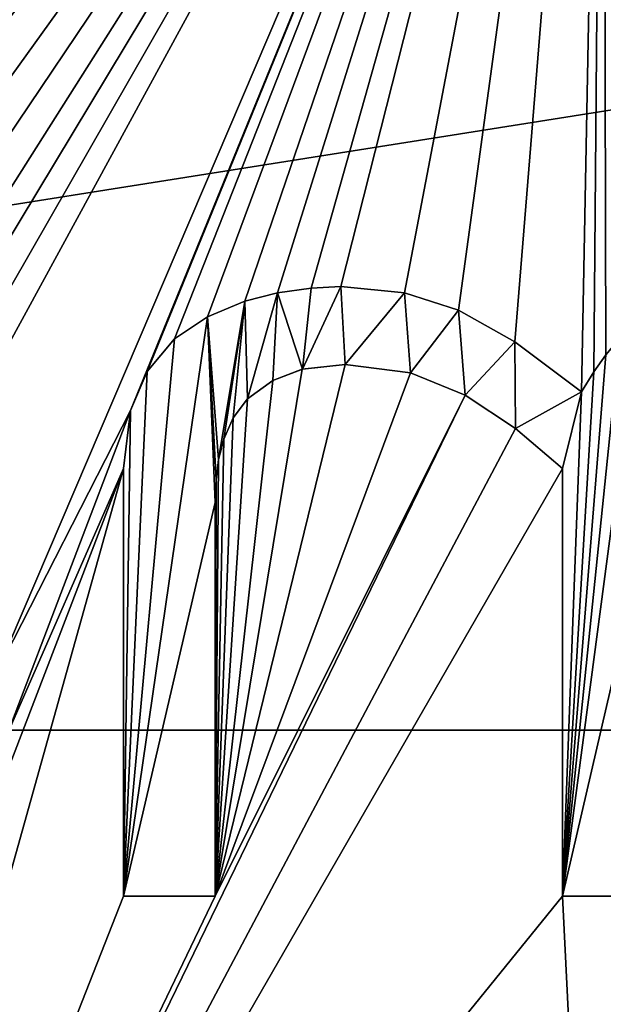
# Model space of a CAD drawing. Header units: millimetres. Extents: x -94 to 205, y -120 to 508.
# Tile 51 of 161: x -2.84 to 0, y 12.47 to 17.26. Entities that reach past the tile are written whole.
import ezdxf

# ---------------------------------------------------------------- set-up
doc = ezdxf.new("R2010")
doc.units = ezdxf.units.MM
doc.header["$LTSCALE"] = 65.185185
for name, color, linetype in [('220', 7, 'CONTINUOUS'), ('221', 7, 'CONTINUOUS'), ('222', 7, 'CONTINUOUS'), ('223', 7, 'CONTINUOUS'), ('224', 7, 'CONTINUOUS'), ('225', 7, 'CONTINUOUS'), ('226', 7, 'CONTINUOUS'), ('227', 7, 'CONTINUOUS'), ('228', 7, 'CONTINUOUS'), ('229', 7, 'CONTINUOUS'), ('230', 7, 'CONTINUOUS'), ('231', 7, 'CONTINUOUS'), ('232', 7, 'CONTINUOUS'), ('233', 7, 'CONTINUOUS'), ('234', 7, 'CONTINUOUS'), ('235', 7, 'CONTINUOUS'), ('236', 7, 'CONTINUOUS'), ('237', 7, 'CONTINUOUS'), ('24', 7, 'CONTINUOUS'), ('846', 7, 'CONTINUOUS'), ('940', 7, 'CONTINUOUS'), ('953', 7, 'CONTINUOUS')]:
    doc.layers.add(name, color=color, linetype=linetype)

msp = doc.modelspace()

# ---------------------------------------------------------------- linework, layer by layer
at = {"layer": '220', "linetype": 'CONTINUOUS'}
for points in [[(0.2466, 13, 68.5), (0.2466, 13, 69), (-0.1991, 13, 68.5), (0.2466, 13, 68.5)], [(-0.1991, 13, 68.5), (0.2466, 13, 69), (-0.1991, 13, 69), (-0.1991, 13, 68.5)]]:
    msp.add_3dface(points, dxfattribs=at)
at = {"layer": '221', "linetype": 'CONTINUOUS'}
for points in [[(-0.1991, 13, 68.5), (-0.1991, 13, 69), (-0.1991, 15.0798, 69), (-0.1991, 13, 68.5)], [(-0.1991, 15.0798, 68.5), (-0.1991, 13, 68.5), (-0.1991, 15.0798, 69), (-0.1991, 15.0798, 68.5)]]:
    msp.add_3dface(points, dxfattribs=at)
at = {"layer": '222', "linetype": 'CONTINUOUS'}
for points in [[(-0.4279, 15.2749, 69), (-0.6723, 15.4374, 69), (-0.4279, 15.2749, 68.5), (-0.4279, 15.2749, 69)], [(-0.4279, 15.2749, 68.5), (-0.6723, 15.4374, 69), (-0.6723, 15.4374, 68.5), (-0.4279, 15.2749, 68.5)], [(-0.1991, 15.0798, 68.5), (-0.1991, 15.0798, 69), (-0.4279, 15.2749, 69), (-0.1991, 15.0798, 68.5)], [(-0.1991, 15.0798, 68.5), (-0.4279, 15.2749, 69), (-0.4279, 15.2749, 68.5), (-0.1991, 15.0798, 68.5)]]:
    msp.add_3dface(points, dxfattribs=at)
at = {"layer": '223', "linetype": 'CONTINUOUS'}
for points in [[(-0.9371, 15.5467, 69), (-1.2555, 15.586, 69), (-0.9371, 15.5467, 68.5), (-0.9371, 15.5467, 69)], [(-0.9371, 15.5467, 68.5), (-1.2555, 15.586, 69), (-1.2555, 15.586, 68.5), (-0.9371, 15.5467, 68.5)], [(-0.6723, 15.4374, 68.5), (-0.6723, 15.4374, 69), (-0.9371, 15.5467, 69), (-0.6723, 15.4374, 68.5)], [(-0.6723, 15.4374, 68.5), (-0.9371, 15.5467, 69), (-0.9371, 15.5467, 68.5), (-0.6723, 15.4374, 68.5)]]:
    msp.add_3dface(points, dxfattribs=at)
at = {"layer": '224', "linetype": 'CONTINUOUS'}
for points in [[(-1.2555, 15.586, 68.5), (-1.2555, 15.586, 69), (-1.4641, 15.5633, 69), (-1.2555, 15.586, 68.5)], [(-1.2555, 15.586, 68.5), (-1.4641, 15.5633, 69), (-1.4639, 15.5633, 68.5), (-1.2555, 15.586, 68.5)], [(-1.4641, 15.5633, 69), (-1.6076, 15.5089, 69), (-1.4639, 15.5633, 68.5), (-1.4641, 15.5633, 69)], [(-1.4639, 15.5633, 68.5), (-1.6076, 15.5089, 69), (-1.6076, 15.5089, 68.5), (-1.4639, 15.5633, 68.5)]]:
    msp.add_3dface(points, dxfattribs=at)
at = {"layer": '225', "linetype": 'CONTINUOUS'}
for points in [[(-1.6076, 15.5089, 68.5), (-1.7301, 15.4191, 69), (-1.7302, 15.4191, 68.5), (-1.6076, 15.5089, 68.5)], [(-1.6076, 15.5089, 68.5), (-1.6076, 15.5089, 69), (-1.7301, 15.4191, 69), (-1.6076, 15.5089, 68.5)], [(-1.7301, 15.4191, 69), (-1.8002, 15.3274, 69), (-1.7302, 15.4191, 68.5), (-1.7301, 15.4191, 69)], [(-1.7302, 15.4191, 68.5), (-1.8002, 15.3274, 69), (-1.8002, 15.3274, 68.5), (-1.7302, 15.4191, 68.5)]]:
    msp.add_3dface(points, dxfattribs=at)
at = {"layer": '226', "linetype": 'CONTINUOUS'}
for points in [[(-1.8002, 15.3274, 68.5), (-1.8002, 15.3274, 69), (-1.8464, 15.2234, 69), (-1.8002, 15.3274, 68.5)], [(-1.8002, 15.3274, 68.5), (-1.8464, 15.2234, 69), (-1.8464, 15.2234, 68.5), (-1.8002, 15.3274, 68.5)], [(-1.8464, 15.2234, 69), (-1.8717, 15.1238, 69), (-1.8464, 15.2234, 68.5), (-1.8464, 15.2234, 69)], [(-1.8464, 15.2234, 68.5), (-1.8717, 15.1238, 69), (-1.8717, 15.1238, 68.5), (-1.8464, 15.2234, 68.5)]]:
    msp.add_3dface(points, dxfattribs=at)
at = {"layer": '227', "linetype": 'CONTINUOUS'}
for points in [[(-1.8717, 15.1238, 68.5), (-1.8717, 15.1238, 69), (-1.8838, 15.0252, 69), (-1.8717, 15.1238, 68.5)], [(-1.8717, 15.1238, 68.5), (-1.8838, 15.0252, 69), (-1.8838, 15.0252, 68.5), (-1.8717, 15.1238, 68.5)], [(-1.8838, 15.0252, 69), (-1.8882, 14.9147, 69), (-1.8838, 15.0252, 68.5), (-1.8838, 15.0252, 69)], [(-1.8838, 15.0252, 68.5), (-1.8882, 14.9147, 69), (-1.8882, 14.9147, 68.5), (-1.8838, 15.0252, 68.5)]]:
    msp.add_3dface(points, dxfattribs=at)
at = {"layer": '228', "linetype": 'CONTINUOUS'}
for points in [[(-1.8882, 14.9147, 68.5), (-1.8882, 14.9147, 69), (-1.8882, 13, 69), (-1.8882, 14.9147, 68.5)], [(-1.8882, 13, 68.5), (-1.8882, 14.9147, 68.5), (-1.8882, 13, 69), (-1.8882, 13, 68.5)]]:
    msp.add_3dface(points, dxfattribs=at)
at = {"layer": '229', "linetype": 'CONTINUOUS'}
for points in [[(-1.8882, 13, 68.5), (-1.8882, 13, 69), (-2.3339, 13, 68.5), (-1.8882, 13, 68.5)], [(-2.3339, 13, 68.5), (-1.8882, 13, 69), (-2.3339, 13, 69), (-2.3339, 13, 68.5)]]:
    msp.add_3dface(points, dxfattribs=at)
at = {"layer": '230', "linetype": 'CONTINUOUS'}
for points in [[(-2.3339, 13, 68.5), (-2.3339, 13, 69), (-2.3339, 15.0798, 69), (-2.3339, 13, 68.5)], [(-2.3339, 15.0798, 68.5), (-2.3339, 13, 68.5), (-2.3339, 15.0798, 69), (-2.3339, 15.0798, 68.5)]]:
    msp.add_3dface(points, dxfattribs=at)
at = {"layer": '231', "linetype": 'CONTINUOUS'}
for points in [[(-2.3, 15.3627, 69), (-2.2184, 15.553, 69), (-2.3, 15.3628, 68.5), (-2.3, 15.3627, 69)], [(-2.3, 15.3628, 68.5), (-2.2184, 15.553, 69), (-2.2184, 15.553, 68.5), (-2.3, 15.3628, 68.5)], [(-2.3339, 15.0798, 68.5), (-2.3, 15.3627, 69), (-2.3, 15.3628, 68.5), (-2.3339, 15.0798, 68.5)], [(-2.3339, 15.0798, 68.5), (-2.3339, 15.0798, 69), (-2.3, 15.3627, 69), (-2.3339, 15.0798, 68.5)]]:
    msp.add_3dface(points, dxfattribs=at)
at = {"layer": '232', "linetype": 'CONTINUOUS'}
for points in [[(-2.0856, 15.7111, 69), (-1.9251, 15.8193, 69), (-2.0856, 15.7111, 68.5), (-2.0856, 15.7111, 69)], [(-2.0856, 15.7111, 68.5), (-1.9251, 15.8193, 69), (-1.9251, 15.8193, 68.5), (-2.0856, 15.7111, 68.5)], [(-2.2184, 15.553, 68.5), (-2.2184, 15.553, 69), (-2.0856, 15.7111, 69), (-2.2184, 15.553, 68.5)], [(-2.2184, 15.553, 68.5), (-2.0856, 15.7111, 69), (-2.0856, 15.7111, 68.5), (-2.2184, 15.553, 68.5)]]:
    msp.add_3dface(points, dxfattribs=at)
at = {"layer": '233', "linetype": 'CONTINUOUS'}
for points in [[(-1.7438, 15.8947, 69), (-1.5851, 15.9354, 69), (-1.7438, 15.8947, 68.5), (-1.7438, 15.8947, 69)], [(-1.7438, 15.8947, 68.5), (-1.5851, 15.9354, 69), (-1.5851, 15.9354, 68.5), (-1.7438, 15.8947, 68.5)], [(-1.9251, 15.8193, 68.5), (-1.9251, 15.8193, 69), (-1.7438, 15.8947, 69), (-1.9251, 15.8193, 68.5)], [(-1.9251, 15.8193, 68.5), (-1.7438, 15.8947, 69), (-1.7438, 15.8947, 68.5), (-1.9251, 15.8193, 68.5)]]:
    msp.add_3dface(points, dxfattribs=at)
at = {"layer": '234', "linetype": 'CONTINUOUS'}
for points in [[(-1.5851, 15.9354, 68.5), (-1.5851, 15.9354, 69), (-1.4208, 15.9582, 69), (-1.5851, 15.9354, 68.5)], [(-1.5851, 15.9354, 68.5), (-1.4208, 15.9582, 69), (-1.4208, 15.9582, 68.5), (-1.5851, 15.9354, 68.5)], [(-1.4208, 15.9582, 69), (-1.2775, 15.9656, 69), (-1.4208, 15.9582, 68.5), (-1.4208, 15.9582, 69)], [(-1.4208, 15.9582, 68.5), (-1.2775, 15.9656, 69), (-1.2775, 15.9656, 68.5), (-1.4208, 15.9582, 68.5)]]:
    msp.add_3dface(points, dxfattribs=at)
at = {"layer": '235', "linetype": 'CONTINUOUS'}
for points in [[(-1.2775, 15.9656, 68.5), (-1.2775, 15.9656, 69), (-0.9671, 15.9349, 69), (-1.2775, 15.9656, 68.5)], [(-1.2775, 15.9656, 68.5), (-0.9671, 15.9349, 69), (-0.9671, 15.9349, 68.5), (-1.2775, 15.9656, 68.5)], [(-0.9671, 15.9349, 69), (-0.7048, 15.8511, 69), (-0.9671, 15.9349, 68.5), (-0.9671, 15.9349, 69)], [(-0.9671, 15.9349, 68.5), (-0.7048, 15.8511, 69), (-0.7048, 15.8511, 68.5), (-0.9671, 15.9349, 68.5)]]:
    msp.add_3dface(points, dxfattribs=at)
at = {"layer": '236', "linetype": 'CONTINUOUS'}
for points in [[(-0.7048, 15.8511, 68.5), (-0.7048, 15.8511, 69), (-0.4304, 15.6977, 69), (-0.7048, 15.8511, 68.5)], [(-0.7048, 15.8511, 68.5), (-0.4304, 15.6977, 69), (-0.4302, 15.6976, 68.5), (-0.7048, 15.8511, 68.5)], [(-0.4304, 15.6977, 69), (-0.1056, 15.4539, 69), (-0.4302, 15.6976, 68.5), (-0.4304, 15.6977, 69)], [(-0.4302, 15.6976, 68.5), (-0.1056, 15.4539, 69), (-0.1056, 15.4539, 68.5), (-0.4302, 15.6976, 68.5)]]:
    msp.add_3dface(points, dxfattribs=at)
at = {"layer": '237', "linetype": 'CONTINUOUS'}
for points in [[(-0.0465, 15.5503, 69), (0.0118, 15.6342, 69), (-0.0465, 15.5503, 68.5), (-0.0465, 15.5503, 69)], [(-0.0465, 15.5503, 68.5), (0.0118, 15.6342, 69), (0.0118, 15.6342, 68.5), (-0.0465, 15.5503, 68.5)], [(-0.1056, 15.4539, 68.5), (-0.1056, 15.4539, 69), (-0.0465, 15.5503, 69), (-0.1056, 15.4539, 68.5)], [(-0.1056, 15.4539, 68.5), (-0.0465, 15.5503, 69), (-0.0465, 15.5503, 68.5), (-0.1056, 15.4539, 68.5)]]:
    msp.add_3dface(points, dxfattribs=at)
at = {"layer": '24', "linetype": 'CONTINUOUS'}
for points in [[(-13.8172, 19.0088, 71), (-19.0165, 13.8066, 71), (13.8172, 19.0088, 71), (-13.8172, 19.0088, 71)], [(13.8172, 19.0088, 71), (-19.0165, 13.8066, 71), (19.0165, 13.8066, 71), (13.8172, 19.0088, 71)], [(-23.5, 0, 71), (23.5, 0, 71), (19.0165, 13.8066, 71), (-23.5, 0, 71)], [(-19.0165, 13.8066, 71), (-23.5, 0, 71), (19.0165, 13.8066, 71), (-19.0165, 13.8066, 71)]]:
    msp.add_3dface(points, dxfattribs=at)
at = {"layer": '846', "linetype": 'CONTINUOUS'}
for points in [[(-5.6975, 15.6376, 69), (-12.9759, 16.5114, 69), (0, 21, 69), (-5.6975, 15.6376, 69)], [(-5.5141, 15.7675, 69), (-5.6975, 15.6376, 69), (0, 21, 69), (-5.5141, 15.7675, 69)], [(-5.3156, 15.8546, 69), (-5.5141, 15.7675, 69), (0, 21, 69), (-5.3156, 15.8546, 69)], [(-5.0689, 15.9188, 69), (-5.3156, 15.8546, 69), (0, 21, 69), (-5.0689, 15.9188, 69)], [(-4.8121, 15.954, 69), (-5.0689, 15.9188, 69), (0, 21, 69), (-4.8121, 15.954, 69)], [(-4.5567, 15.9656, 69), (-4.8121, 15.954, 69), (0, 21, 69), (-4.5567, 15.9656, 69)], [(-4.2211, 15.9484, 69), (-4.5567, 15.9656, 69), (0, 21, 69), (-4.2211, 15.9484, 69)], [(-3.9521, 15.9025, 69), (-4.2211, 15.9484, 69), (0, 21, 69), (-3.9521, 15.9025, 69)], [(-3.7144, 15.8316, 69), (-3.9521, 15.9025, 69), (0, 21, 69), (-3.7144, 15.8316, 69)], [(-3.5345, 15.749, 69), (-3.7144, 15.8316, 69), (0, 21, 69), (-3.5345, 15.749, 69)], [(-3.3855, 15.6554, 69), (-3.5345, 15.749, 69), (0, 21, 69), (-3.3855, 15.6554, 69)], [(-3.2734, 15.5653, 69), (-3.3855, 15.6554, 69), (0, 21, 69), (-3.2734, 15.5653, 69)], [(-3.1727, 15.4617, 69), (-3.2734, 15.5653, 69), (0, 21, 69), (-3.1727, 15.4617, 69)], [(-3.0767, 15.3494, 69), (-3.1727, 15.4617, 69), (0, 21, 69), (-3.0767, 15.3494, 69)], [(-2.9515, 14.0882, 69), (-3.0767, 15.3494, 69), (0, 21, 69), (-2.9515, 14.0882, 69)], [(-2.3, 15.3627, 69), (-2.9515, 14.0882, 69), (0, 21, 69), (-2.3, 15.3627, 69)], [(-2.2184, 15.553, 69), (-2.3, 15.3627, 69), (0, 21, 69), (-2.2184, 15.553, 69)], [(-2.0856, 15.7111, 69), (-2.2184, 15.553, 69), (0, 21, 69), (-2.0856, 15.7111, 69)], [(-1.9251, 15.8193, 69), (-2.0856, 15.7111, 69), (0, 21, 69), (-1.9251, 15.8193, 69)], [(-1.7438, 15.8947, 69), (-1.9251, 15.8193, 69), (0, 21, 69), (-1.7438, 15.8947, 69)], [(-1.5851, 15.9354, 69), (-1.7438, 15.8947, 69), (0, 21, 69), (-1.5851, 15.9354, 69)], [(-1.4208, 15.9582, 69), (-1.5851, 15.9354, 69), (0, 21, 69), (-1.4208, 15.9582, 69)], [(-1.2775, 15.9656, 69), (-1.4208, 15.9582, 69), (0, 21, 69), (-1.2775, 15.9656, 69)], [(-0.9671, 15.9349, 69), (-1.2775, 15.9656, 69), (0, 21, 69), (-0.9671, 15.9349, 69)], [(-0.7048, 15.8511, 69), (-0.9671, 15.9349, 69), (0, 21, 69), (-0.7048, 15.8511, 69)], [(-0.4304, 15.6977, 69), (-0.7048, 15.8511, 69), (0, 21, 69), (-0.4304, 15.6977, 69)], [(-0.1056, 15.4539, 69), (-0.4304, 15.6977, 69), (0, 21, 69), (-0.1056, 15.4539, 69)], [(-0.0465, 15.5503, 69), (-0.1056, 15.4539, 69), (0, 21, 69), (-0.0465, 15.5503, 69)], [(0.0118, 15.6342, 69), (-0.0465, 15.5503, 69), (0, 21, 69), (0.0118, 15.6342, 69)], [(4.8738, 17.099, 69), (4.6362, 17.0924, 69), (0, 21, 69), (4.8738, 17.099, 69)], [(12.9759, 16.5114, 69), (4.8738, 17.099, 69), (0, 21, 69), (12.9759, 16.5114, 69)], [(4.6362, 17.0924, 69), (3.1296, 17, 69), (0, 21, 69), (4.6362, 17.0924, 69)], [(3.1296, 17, 69), (0.2781, 15.8584, 69), (0, 21, 69), (3.1296, 17, 69)], [(0.081, 15.7141, 69), (0.0118, 15.6342, 69), (0, 21, 69), (0.081, 15.7141, 69)], [(0.1709, 15.7934, 69), (0.081, 15.7141, 69), (0, 21, 69), (0.1709, 15.7934, 69)], [(0.2781, 15.8584, 69), (0.1709, 15.7934, 69), (0, 21, 69), (0.2781, 15.8584, 69)], [(-1.2555, 15.586, 69), (-0.9371, 15.5467, 69), (-1.8882, 13, 69), (-1.2555, 15.586, 69)], [(-1.4641, 15.5633, 69), (-1.2555, 15.586, 69), (-1.8882, 13, 69), (-1.4641, 15.5633, 69)], [(-1.6076, 15.5089, 69), (-1.4641, 15.5633, 69), (-1.8882, 13, 69), (-1.6076, 15.5089, 69)], [(-0.9371, 15.5467, 69), (-0.6723, 15.4374, 69), (-1.8882, 13, 69), (-0.9371, 15.5467, 69)], [(-1.7301, 15.4191, 69), (-1.6076, 15.5089, 69), (-1.8882, 13, 69), (-1.7301, 15.4191, 69)], [(-0.6723, 15.4374, 69), (-0.4279, 15.2749, 69), (-4.3457, 7.8813, 69), (-0.6723, 15.4374, 69)], [(-1.8882, 13, 69), (-0.6723, 15.4374, 69), (-4.3457, 7.8813, 69), (-1.8882, 13, 69)], [(-1.8002, 15.3274, 69), (-1.7301, 15.4191, 69), (-1.8882, 13, 69), (-1.8002, 15.3274, 69)], [(-2.3, 15.3627, 69), (-2.9006, 13.7868, 69), (-2.9515, 14.0882, 69), (-2.3, 15.3627, 69)], [(-2.3, 15.3627, 69), (-2.3339, 15.0798, 69), (-2.9006, 13.7868, 69), (-2.3, 15.3627, 69)], [(-1.8464, 15.2234, 69), (-1.8002, 15.3274, 69), (-1.8882, 13, 69), (-1.8464, 15.2234, 69)], [(-0.4279, 15.2749, 69), (-0.1991, 15.0798, 69), (-4.3457, 7.8813, 69), (-0.4279, 15.2749, 69)], [(-1.8717, 15.1238, 69), (-1.8464, 15.2234, 69), (-1.8882, 13, 69), (-1.8717, 15.1238, 69)], [(-1.8838, 15.0252, 69), (-1.8717, 15.1238, 69), (-1.8882, 13, 69), (-1.8838, 15.0252, 69)], [(-0.1991, 15.0798, 69), (-0.1991, 13, 69), (-4.3457, 7.8813, 69), (-0.1991, 15.0798, 69)], [(-2.3339, 15.0798, 69), (-2.3339, 13, 69), (-4.3457, 7.8813, 69), (-2.3339, 15.0798, 69)], [(-2.9315, 13.5243, 69), (-2.3339, 15.0798, 69), (-4.3457, 7.8813, 69), (-2.9315, 13.5243, 69)], [(-2.9006, 13.7868, 69), (-2.3339, 15.0798, 69), (-2.9315, 13.5243, 69), (-2.9006, 13.7868, 69)], [(-1.8882, 14.9147, 69), (-1.8838, 15.0252, 69), (-1.8882, 13, 69), (-1.8882, 14.9147, 69)], [(-0.1991, 13, 69), (0, 9, 69), (-4.3457, 7.8813, 69), (-0.1991, 13, 69)], [(-2.3339, 13, 69), (-1.8882, 13, 69), (-4.3457, 7.8813, 69), (-2.3339, 13, 69)], [(-0.1991, 13, 69), (0.2466, 13, 69), (0, 9, 69), (-0.1991, 13, 69)]]:
    msp.add_3dface(points, dxfattribs=at)
at = {"layer": '940', "linetype": 'CONTINUOUS'}
for points in [[(-1.4639, 15.5633, 68.5), (-1.5851, 15.9354, 68.5), (-1.4208, 15.9582, 68.5), (-1.4639, 15.5633, 68.5)], [(-1.2555, 15.586, 68.5), (-1.4639, 15.5633, 68.5), (-1.2775, 15.9656, 68.5), (-1.2555, 15.586, 68.5)], [(-1.4639, 15.5633, 68.5), (-1.4208, 15.9582, 68.5), (-1.2775, 15.9656, 68.5), (-1.4639, 15.5633, 68.5)], [(-1.2555, 15.586, 68.5), (-1.2775, 15.9656, 68.5), (-0.9671, 15.9349, 68.5), (-1.2555, 15.586, 68.5)], [(-1.7302, 15.4191, 68.5), (-1.7438, 15.8947, 68.5), (-1.5851, 15.9354, 68.5), (-1.7302, 15.4191, 68.5)], [(-1.6076, 15.5089, 68.5), (-1.7302, 15.4191, 68.5), (-1.5851, 15.9354, 68.5), (-1.6076, 15.5089, 68.5)], [(-1.4639, 15.5633, 68.5), (-1.6076, 15.5089, 68.5), (-1.5851, 15.9354, 68.5), (-1.4639, 15.5633, 68.5)], [(-0.9371, 15.5467, 68.5), (-1.2555, 15.586, 68.5), (-0.9671, 15.9349, 68.5), (-0.9371, 15.5467, 68.5)], [(-0.9371, 15.5467, 68.5), (-0.9671, 15.9349, 68.5), (-0.7048, 15.8511, 68.5), (-0.9371, 15.5467, 68.5)], [(-1.8717, 15.1238, 68.5), (-1.9251, 15.8193, 68.5), (-1.7438, 15.8947, 68.5), (-1.8717, 15.1238, 68.5)], [(-1.8464, 15.2234, 68.5), (-1.8717, 15.1238, 68.5), (-1.7438, 15.8947, 68.5), (-1.8464, 15.2234, 68.5)], [(-1.8002, 15.3274, 68.5), (-1.8464, 15.2234, 68.5), (-1.7438, 15.8947, 68.5), (-1.8002, 15.3274, 68.5)], [(-1.7302, 15.4191, 68.5), (-1.8002, 15.3274, 68.5), (-1.7438, 15.8947, 68.5), (-1.7302, 15.4191, 68.5)], [(-1.8882, 14.9147, 68.5), (-2.3339, 13, 68.5), (-1.9251, 15.8193, 68.5), (-1.8882, 14.9147, 68.5)], [(-2.3339, 13, 68.5), (-2.0856, 15.7111, 68.5), (-1.9251, 15.8193, 68.5), (-2.3339, 13, 68.5)], [(-1.8717, 15.1238, 68.5), (-1.8838, 15.0252, 68.5), (-1.9251, 15.8193, 68.5), (-1.8717, 15.1238, 68.5)], [(-1.8838, 15.0252, 68.5), (-1.8882, 14.9147, 68.5), (-1.9251, 15.8193, 68.5), (-1.8838, 15.0252, 68.5)], [(-0.6723, 15.4374, 68.5), (-0.9371, 15.5467, 68.5), (-0.7048, 15.8511, 68.5), (-0.6723, 15.4374, 68.5)], [(-0.6723, 15.4374, 68.5), (-0.7048, 15.8511, 68.5), (-0.4302, 15.6976, 68.5), (-0.6723, 15.4374, 68.5)], [(0.2466, 14.9147, 68.5), (-0.1991, 13, 68.5), (0.1709, 15.7934, 68.5), (0.2466, 14.9147, 68.5)], [(-0.1991, 13, 68.5), (0.081, 15.714, 68.5), (0.1709, 15.7934, 68.5), (-0.1991, 13, 68.5)], [(-2.3339, 13, 68.5), (-2.2184, 15.553, 68.5), (-2.0856, 15.7111, 68.5), (-2.3339, 13, 68.5)], [(-0.4279, 15.2749, 68.5), (-0.6723, 15.4374, 68.5), (-0.4302, 15.6976, 68.5), (-0.4279, 15.2749, 68.5)], [(-0.4279, 15.2749, 68.5), (-0.4302, 15.6976, 68.5), (-0.1056, 15.4539, 68.5), (-0.4279, 15.2749, 68.5)], [(-0.1991, 13, 68.5), (0.0118, 15.6342, 68.5), (0.081, 15.714, 68.5), (-0.1991, 13, 68.5)], [(-0.1991, 13, 68.5), (-0.0465, 15.5503, 68.5), (0.0118, 15.6342, 68.5), (-0.1991, 13, 68.5)], [(-2.3339, 13, 68.5), (-2.3, 15.3628, 68.5), (-2.2184, 15.553, 68.5), (-2.3339, 13, 68.5)], [(-0.1991, 13, 68.5), (-0.1056, 15.4539, 68.5), (-0.0465, 15.5503, 68.5), (-0.1991, 13, 68.5)], [(-0.1991, 15.0798, 68.5), (-0.4279, 15.2749, 68.5), (-0.1056, 15.4539, 68.5), (-0.1991, 15.0798, 68.5)], [(-0.1991, 13, 68.5), (-0.1991, 15.0798, 68.5), (-0.1056, 15.4539, 68.5), (-0.1991, 13, 68.5)], [(-2.3339, 13, 68.5), (-2.3339, 15.0798, 68.5), (-2.3, 15.3628, 68.5), (-2.3339, 13, 68.5)], [(-1.8882, 14.9147, 68.5), (-1.8882, 13, 68.5), (-2.3339, 13, 68.5), (-1.8882, 14.9147, 68.5)], [(0.2466, 14.9147, 68.5), (0.2466, 13, 68.5), (-0.1991, 13, 68.5), (0.2466, 14.9147, 68.5)]]:
    msp.add_3dface(points, dxfattribs=at)
at = {"layer": '953', "linetype": 'CONTINUOUS'}
for points in [[(-7.4067, 20.7157, 68), (0, 22, 68), (-13.5562, 16.9536, 68.7072), (-7.4067, 20.7157, 68)], [(-13.5562, 16.9536, 68.7072), (0, 22, 68), (0, 21.7071, 68.7071), (-13.5562, 16.9536, 68.7072)], [(-13.5474, 16.9491, 68.7161), (-13.5562, 16.9536, 68.7072), (0, 21.7071, 68.7071), (-13.5474, 16.9491, 68.7161)], [(-12.9759, 16.5114, 69), (-13.5474, 16.9491, 68.7161), (0, 21.7071, 68.7071), (-12.9759, 16.5114, 69)], [(0, 21, 69), (-12.9759, 16.5114, 69), (0, 21.7071, 68.7071), (0, 21, 69)], [(7.4067, 20.7157, 68), (13.5562, 16.9536, 68.7072), (0, 21.7071, 68.7071), (7.4067, 20.7157, 68)], [(13.5562, 16.9536, 68.7072), (0, 21, 69), (0, 21.7071, 68.7071), (13.5562, 16.9536, 68.7072)], [(13.5562, 16.9536, 68.7072), (13.5474, 16.9491, 68.7161), (0, 21, 69), (13.5562, 16.9536, 68.7072)], [(13.5474, 16.9491, 68.7161), (12.9759, 16.5114, 69), (0, 21, 69), (13.5474, 16.9491, 68.7161)]]:
    msp.add_3dface(points, dxfattribs=at)

doc.saveas('drawing.dxf')
